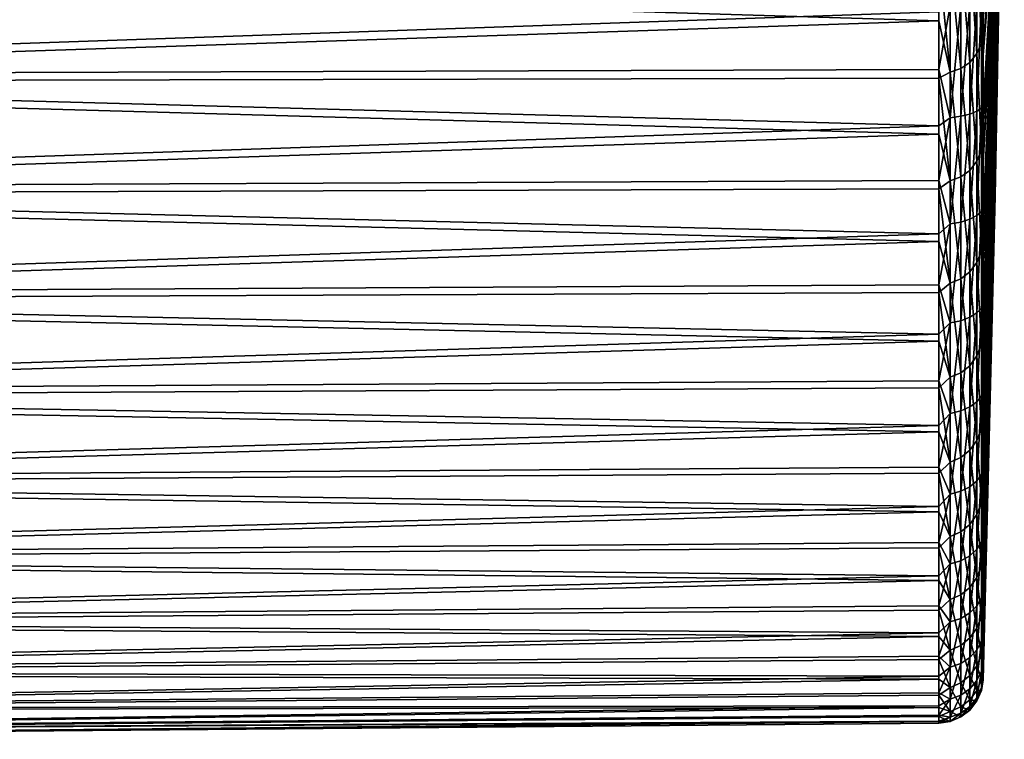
# Model space of a CAD drawing. Header units: metres. Extents: x -128 to 173, y -23 to 79.
# Tile 120 of 129: x 151 to 173, y -23 to -7. Entities that reach past the tile are written whole.
import ezdxf

# ---------------------------------------------------------------- set-up
doc = ezdxf.new("R2010")
doc.units = ezdxf.units.M
doc.layers.add('solid_ORA_153_SW0001', color=7, linetype='CONTINUOUS')

msp = doc.modelspace()

# ---------------------------------------------------------------- linework, layer by layer
at = {"layer": 'solid_ORA_153_SW0001'}
for points in [[(173.300003, 0), (173.092606, -10.833055), (173.092606, -10.759806, -1.257641)], [(173.092606, -10.759806, 1.257641), (173.092606, -10.833055), (173.300003, 0)], [(173.300003, 0), (173.092606, -10.759806, -1.257641), (173.092606, -10.541048, -2.498274)], [(173.300003, 0), (173.092606, -10.541048, -2.498274), (173.092606, -10.179742, -3.705123)], [(173.300003, 0), (173.092606, -10.179742, -3.705123), (173.092606, -9.680771, -4.861866)], [(173.300003, 0), (173.092606, -9.680771, -4.861866), (173.092606, -9.050885, -5.952861)], [(173.300003, 0), (173.092606, -9.050885, -5.952861), (173.092606, -8.298601, -6.963353)], [(173.300003, 0), (173.092606, -8.298601, -6.963353), (173.092606, -7.434093, -7.879678)], [(173.300003, 0), (173.092606, -7.434093, -7.879678), (173.092606, -6.469052, -8.689445)], [(173.092606, -7.434093, 7.879678), (173.300003, 0), (173.092606, -6.469052, 8.689445)], [(173.092606, -8.298601, 6.963353), (173.300003, 0), (173.092606, -7.434093, 7.879678)], [(173.092606, -9.050885, 5.952861), (173.300003, 0), (173.092606, -8.298601, 6.963353)], [(173.092606, -9.680771, 4.861866), (173.300003, 0), (173.092606, -9.050885, 5.952861)], [(173.092606, -10.179742, 3.705123), (173.300003, 0), (173.092606, -9.680771, 4.861866)], [(173.092606, -10.541048, 2.498274), (173.300003, 0), (173.092606, -10.179742, 3.705123)], [(173.092606, -10.759806, 1.257641), (173.300003, 0), (173.092606, -10.541048, 2.498274)], [(172.826538, -7.682454, 20.256966), (173.092606, -4.290754, 9.947085), (173.092606, -3.106955, 10.377953)], [(172.826538, -6.445352, 20.683863), (172.826538, -7.682454, 20.256966), (173.092606, -3.106955, 10.377953)], [(173.092606, -4.290754, -9.947085), (172.826538, -9.150064, -19.637745), (172.826538, -6.867575, -20.547533)], [(173.092606, -4.290754, -9.947085), (173.092606, -5.416527, -9.381701), (172.826538, -9.150064, -19.637745)], [(172.826538, -10.068147, 19.183252), (173.092606, -5.416527, 9.381701), (173.092606, -4.290754, 9.947085)], [(172.826538, -8.891522, 19.756153), (172.826538, -10.068147, 19.183252), (173.092606, -4.290754, 9.947085)], [(172.826538, -7.682454, 20.256966), (172.826538, -8.891522, 19.756153), (173.092606, -4.290754, 9.947085)], [(172.787109, -4.903907, -21.361197), (172.787109, -7.405577, -20.627808), (172.685059, -5.134935, -21.54755)], [(172.787109, -4.903907, -21.361197), (172.826538, -6.867575, -20.547533), (172.787109, -7.405577, -20.627808)], [(172.685059, -5.134935, -21.54755), (172.685059, -7.65007, -20.787998), (172.527054, -5.316599, -21.710035)], [(172.787109, -7.405577, -20.627808), (172.685059, -7.65007, -20.787998), (172.685059, -5.134935, -21.54755)], [(130.50174, -5.491763, 22.332926), (130.50174, -8.137842, 21.510336), (171.835632, -6.715903, 21.618376)], [(172.32341, -5.44538, -21.836893), (172.32341, -7.983626, -21.041952), (172.087372, -5.521477, -21.91828)], [(172.527054, -5.316599, -21.710035), (172.527054, -7.84438, -20.929825), (172.32341, -5.44538, -21.836893)], [(172.527054, -7.84438, -20.929825), (172.32341, -7.983626, -21.041952), (172.32341, -5.44538, -21.836893)], [(172.685059, -7.65007, -20.787998), (172.527054, -7.84438, -20.929825), (172.527054, -5.316599, -21.710035)], [(173.092606, -5.416527, -9.381701), (172.826538, -11.314857, -18.475355), (172.826538, -9.150064, -19.637745)], [(173.092606, -5.416527, -9.381701), (173.092606, -6.469052, -8.689445), (172.826538, -11.314857, -18.475355)], [(172.826538, -12.307024, 17.829803), (173.092606, -6.469052, 8.689445), (173.092606, -5.416527, 9.381701)], [(172.826538, -11.208035, 18.540354), (172.826538, -12.307024, 17.829803), (173.092606, -5.416527, 9.381701)], [(172.826538, -10.068147, 19.183252), (172.826538, -11.208035, 18.540354), (173.092606, -5.416527, 9.381701)], [(130.50174, -5.648627, -22.293766), (171.835632, -5.601127, -21.933647), (171.835632, -6.911474, -21.556646)], [(130.50174, -8.288857, -21.452597), (130.50174, -5.648627, -22.293766), (171.835632, -6.911474, -21.556646)], [(172.087372, -5.521477, -21.91828), (172.087372, -8.066728, -21.114582), (171.835632, -5.601127, -21.933647)], [(172.087372, -8.066728, -21.114582), (171.835632, -6.911474, -21.556646), (171.835632, -5.601127, -21.933647)], [(172.32341, -7.983626, -21.041952), (172.087372, -8.066728, -21.114582), (172.087372, -5.521477, -21.91828)], [(172.087372, -6.580027, 21.624081), (171.835632, -6.715903, 21.618376), (171.835632, -8.005247, 21.174831)], [(172.087372, -9.083218, 20.697653), (172.087372, -6.580027, 21.624081), (171.835632, -8.005247, 21.174831)], [(172.32341, -6.55691, 21.529259), (172.087372, -6.580027, 21.624081), (172.087372, -9.083218, 20.697653)], [(172.32341, -9.051099, 20.60533), (172.32341, -6.55691, 21.529259), (172.087372, -9.083218, 20.697653)], [(172.527054, -6.521256, 21.379082), (172.32341, -6.55691, 21.529259), (172.32341, -9.051099, 20.60533)], [(172.527054, -9.001497, 20.45886), (172.527054, -6.521256, 21.379082), (172.32341, -9.051099, 20.60533)], [(172.685059, -6.476163, 21.183102), (172.527054, -6.521256, 21.379082), (172.527054, -9.001497, 20.45886)], [(172.685059, -8.938712, 20.267311), (172.685059, -6.476163, 21.183102), (172.527054, -9.001497, 20.45886)], [(172.787109, -6.425428, 20.953827), (172.685059, -6.476163, 21.183102), (172.685059, -8.938712, 20.267311)], [(172.787109, -8.867965, 20.04266), (172.787109, -6.425428, 20.953827), (172.685059, -8.938712, 20.267311)], [(172.787109, -8.867965, 20.04266), (172.826538, -6.445352, 20.683863), (172.787109, -6.425428, 20.953827)], [(172.787109, -8.867965, 20.04266), (172.826538, -7.682454, 20.256966), (172.826538, -6.445352, 20.683863)], [(173.092606, -6.469052, -8.689445), (172.826538, -13.334108, -17.075312), (172.826538, -11.314857, -18.475355)], [(173.092606, -6.469052, -8.689445), (173.092606, -7.434093, -7.879678), (172.826538, -13.334108, -17.075312)], [(172.826538, -14.366438, 16.216356), (173.092606, -7.434093, 7.879678), (173.092606, -6.469052, 8.689445)], [(172.826538, -13.361108, 17.054193), (172.826538, -14.366438, 16.216356), (173.092606, -6.469052, 8.689445)], [(172.826538, -12.307024, 17.829803), (172.826538, -13.361108, 17.054193), (173.092606, -6.469052, 8.689445)], [(130.50174, -8.137842, 21.510336), (171.835632, -8.005247, 21.174831), (171.835632, -6.715903, 21.618376)], [(130.50174, -8.288857, -21.452597), (171.835632, -6.911474, -21.556646), (171.835632, -8.196746, -21.101442)], [(172.087372, -8.066728, -21.114582), (171.835632, -8.196746, -21.101442), (171.835632, -6.911474, -21.556646)], [(172.787109, -7.405577, -20.627808), (172.826538, -6.867575, -20.547533), (172.826538, -9.150064, -19.637745)], [(172.787109, -7.405577, -20.627808), (172.787109, -9.802469, -19.602566), (172.685059, -7.65007, -20.787998)], [(172.787109, -7.405577, -20.627808), (172.826538, -9.150064, -19.637745), (172.787109, -9.802469, -19.602566)], [(173.092606, -7.434093, -7.879678), (172.826538, -15.181848, -15.455622), (172.826538, -13.334108, -17.075312)], [(173.092606, -7.434093, -7.879678), (173.092606, -8.298601, -6.963353), (172.826538, -15.181848, -15.455622)], [(172.826538, -16.216356, 14.366438), (173.092606, -8.298601, 6.963353), (173.092606, -7.434093, 7.879678)], [(172.826538, -15.319346, 15.319346), (172.826538, -16.216356, 14.366438), (173.092606, -7.434093, 7.879678)], [(172.826538, -14.366438, 16.216356), (172.826538, -15.319346, 15.319346), (173.092606, -7.434093, 7.879678)], [(172.685059, -7.65007, -20.787998), (172.685059, -10.057581, -19.735996), (172.527054, -7.84438, -20.929825)], [(172.787109, -9.802469, -19.602566), (172.685059, -10.057581, -19.735996), (172.685059, -7.65007, -20.787998)], [(172.787109, -8.867965, 20.04266), (172.826538, -8.891522, 19.756153), (172.826538, -7.682454, 20.256966)], [(172.527054, -7.84438, -20.929825), (172.527054, -10.262274, -19.856424), (172.32341, -7.983626, -21.041952)], [(172.685059, -10.057581, -19.735996), (172.527054, -10.262274, -19.856424), (172.527054, -7.84438, -20.929825)], [(130.50174, -8.137842, 21.510336), (171.835632, -9.265548, 20.65447), (171.835632, -8.005247, 21.174831)], [(130.50174, -8.137842, 21.510336), (130.50174, -10.665783, 20.375477), (171.835632, -9.265548, 20.65447)], [(172.087372, -9.083218, 20.697653), (171.835632, -8.005247, 21.174831), (171.835632, -9.265548, 20.65447)], [(172.087372, -8.066728, -21.114582), (172.087372, -10.499493, -20.016451), (171.835632, -8.196746, -21.101442)], [(172.32341, -7.983626, -21.041952), (172.32341, -10.410359, -19.953106), (172.087372, -8.066728, -21.114582)], [(172.32341, -10.410359, -19.953106), (172.087372, -10.499493, -20.016451), (172.087372, -8.066728, -21.114582)], [(172.527054, -10.262274, -19.856424), (172.32341, -10.410359, -19.953106), (172.32341, -7.983626, -21.041952)], [(130.50174, -8.288857, -21.452597), (171.835632, -8.196746, -21.101442), (171.835632, -9.452281, -20.569683)], [(130.50174, -10.808761, -20.299994), (130.50174, -8.288857, -21.452597), (171.835632, -9.452281, -20.569683)], [(172.087372, -10.499493, -20.016451), (171.835632, -9.452281, -20.569683), (171.835632, -8.196746, -21.101442)], [(173.092606, -8.298601, -6.963353), (172.826538, -16.834295, -13.637126), (172.826538, -15.181848, -15.455622)], [(173.092606, -8.298601, -6.963353), (173.092606, -9.050885, -5.952861), (172.826538, -16.834295, -13.637126)], [(172.826538, -17.829803, 12.307024), (173.092606, -9.050885, 5.952861), (173.092606, -8.298601, 6.963353)], [(172.826538, -17.054193, 13.361108), (172.826538, -17.829803, 12.307024), (173.092606, -8.298601, 6.963353)], [(172.826538, -16.216356, 14.366438), (172.826538, -17.054193, 13.361108), (173.092606, -8.298601, 6.963353)], [(172.527054, -9.001497, 20.45886), (172.32341, -9.051099, 20.60533), (172.32341, -11.418866, 19.393595)], [(172.527054, -11.355643, 19.252045), (172.527054, -9.001497, 20.45886), (172.32341, -11.418866, 19.393595)], [(172.685059, -8.938712, 20.267311), (172.527054, -9.001497, 20.45886), (172.527054, -11.355643, 19.252045)], [(172.685059, -11.275508, 19.066393), (172.685059, -8.938712, 20.267311), (172.527054, -11.355643, 19.252045)], [(172.787109, -8.867965, 20.04266), (172.685059, -8.938712, 20.267311), (172.685059, -11.275508, 19.066393)], [(172.787109, -11.185033, 18.847918), (172.787109, -8.867965, 20.04266), (172.685059, -11.275508, 19.066393)], [(172.787109, -11.185033, 18.847918), (172.826538, -8.891522, 19.756153), (172.787109, -8.867965, 20.04266)], [(172.787109, -11.185033, 18.847918), (172.826538, -10.068147, 19.183252), (172.826538, -8.891522, 19.756153)], [(172.087372, -9.083218, 20.697653), (171.835632, -9.265548, 20.65447), (171.835632, -10.492235, 20.059175)], [(172.087372, -11.459746, 19.482605), (172.087372, -9.083218, 20.697653), (171.835632, -10.492235, 20.059175)], [(172.32341, -9.051099, 20.60533), (172.087372, -9.083218, 20.697653), (172.087372, -11.459746, 19.482605)], [(172.32341, -11.418866, 19.393595), (172.32341, -9.051099, 20.60533), (172.087372, -11.459746, 19.482605)], [(172.787109, -9.802469, -19.602566), (172.826538, -9.150064, -19.637745), (172.826538, -11.314857, -18.475355)], [(173.092606, -9.050885, -5.952861), (172.826538, -18.270195, -11.643227), (172.826538, -16.834295, -13.637126)], [(173.092606, -9.050885, -5.952861), (173.092606, -9.680771, -4.861866), (172.826538, -18.270195, -11.643227)], [(172.826538, -19.183252, 10.068147), (173.092606, -9.680771, 4.861866), (173.092606, -9.050885, 5.952861)], [(172.826538, -18.540354, 11.208035), (172.826538, -19.183252, 10.068147), (173.092606, -9.050885, 5.952861)], [(172.826538, -17.829803, 12.307024), (172.826538, -18.540354, 11.208035), (173.092606, -9.050885, 5.952861)], [(130.50174, -10.665783, 20.375477), (171.835632, -10.492235, 20.059175), (171.835632, -9.265548, 20.65447)], [(130.50174, -10.808761, -20.299994), (171.835632, -9.452281, -20.569683), (171.835632, -10.673525, -19.963301)], [(172.087372, -10.499493, -20.016451), (171.835632, -10.673525, -19.963301), (171.835632, -9.452281, -20.569683)], [(173.092606, -9.680771, -4.861866), (172.826538, -19.471085, -9.499557), (172.826538, -18.270195, -11.643227)], [(173.092606, -9.680771, -4.861866), (173.092606, -10.179742, -3.705123), (172.826538, -19.471085, -9.499557)], [(172.826538, -20.256966, 7.682454), (173.092606, -10.179742, 3.705123), (173.092606, -9.680771, 4.861866)], [(172.826538, -19.756153, 8.891522), (172.826538, -20.256966, 7.682454), (173.092606, -9.680771, 4.861866)], [(172.826538, -19.183252, 10.068147), (172.826538, -19.756153, 8.891522), (173.092606, -9.680771, 4.861866)], [(172.787109, -9.802469, -19.602566), (172.787109, -12.060671, -18.299978), (172.685059, -10.057581, -19.735996)], [(172.787109, -9.802469, -19.602566), (172.826538, -11.314857, -18.475355), (172.787109, -12.060671, -18.299978)], [(172.685059, -10.057581, -19.735996), (172.685059, -12.323599, -18.40634), (172.527054, -10.262274, -19.856424)], [(172.787109, -12.060671, -18.299978), (172.685059, -12.323599, -18.40634), (172.685059, -10.057581, -19.735996)], [(172.787109, -11.185033, 18.847918), (172.826538, -11.208035, 18.540354), (172.826538, -10.068147, 19.183252)], [(172.527054, -10.262274, -19.856424), (172.527054, -12.536412, -18.504871), (172.32341, -10.410359, -19.953106)], [(172.685059, -12.323599, -18.40634), (172.527054, -12.536412, -18.504871), (172.527054, -10.262274, -19.856424)], [(173.092606, -10.179742, -3.705123), (172.826538, -20.421518, -7.233695), (172.826538, -19.471085, -9.499557)], [(173.092606, -10.179742, -3.705123), (173.092606, -10.541048, -2.498274), (172.826538, -20.421518, -7.233695)], [(172.826538, -21.035286, 5.184732), (173.092606, -10.541048, 2.498274), (173.092606, -10.179742, 3.705123)], [(172.826538, -20.683863, 6.445352), (172.826538, -21.035286, 5.184732), (173.092606, -10.179742, 3.705123)], [(172.826538, -20.256966, 7.682454), (172.826538, -20.683863, 6.445352), (173.092606, -10.179742, 3.705123)], [(130.50174, -10.665783, 20.375477), (171.835632, -11.680857, 19.391108), (171.835632, -10.492235, 20.059175)], [(172.087372, -11.459746, 19.482605), (171.835632, -10.492235, 20.059175), (171.835632, -11.680857, 19.391108)], [(172.087372, -10.499493, -20.016451), (172.087372, -12.785846, -18.6392), (171.835632, -10.673525, -19.963301)], [(172.32341, -10.410359, -19.953106), (172.32341, -12.691686, -18.585564), (172.087372, -10.499493, -20.016451)], [(172.32341, -12.691686, -18.585564), (172.087372, -12.785846, -18.6392), (172.087372, -10.499493, -20.016451)], [(172.527054, -12.536412, -18.504871), (172.32341, -12.691686, -18.585564), (172.32341, -10.410359, -19.953106)], [(173.092606, -10.541048, -2.498274), (172.826538, -21.109268, -4.874785), (172.826538, -20.421518, -7.233695)], [(173.092606, -10.541048, -2.498274), (173.092606, -10.759806, -1.257641), (172.826538, -21.109268, -4.874785)], [(172.826538, -21.506866, 2.611406), (173.092606, -10.759806, 1.257641), (173.092606, -10.541048, 2.498274)], [(172.826538, -21.309956, 3.905194), (172.826538, -21.506866, 2.611406), (173.092606, -10.541048, 2.498274)], [(172.826538, -21.035286, 5.184732), (172.826538, -21.309956, 3.905194), (173.092606, -10.541048, 2.498274)], [(130.50174, -10.665783, 20.375477), (130.50174, -13.038888, 18.944826), (171.835632, -11.680857, 19.391108)], [(130.50174, -10.808761, -20.299994), (171.835632, -10.673525, -19.963301), (171.835632, -11.856046, -19.284492)], [(172.087372, -12.785846, -18.6392), (171.835632, -11.856046, -19.284492), (171.835632, -10.673525, -19.963301)], [(173.092606, -10.759806, -1.257641), (172.826538, -21.52549, -2.453169), (172.826538, -21.109268, -4.874785)], [(173.092606, -10.759806, -1.257641), (173.092606, -10.833055), (172.826538, -21.52549, -2.453169)], [(173.092606, -10.759806, 1.257641), (172.826538, -21.664827), (173.092606, -10.833055)], [(172.826538, -21.625301, 1.30809), (172.826538, -21.664827), (173.092606, -10.759806, 1.257641)], [(172.826538, -21.506866, 2.611406), (172.826538, -21.625301, 1.30809), (173.092606, -10.759806, 1.257641)], [(130.50174, -13.171754, -18.85269), (130.50174, -10.808761, -20.299994), (171.835632, -11.856046, -19.284492)], [(173.092606, -10.833055), (172.826538, -21.664827), (172.826538, -21.52549, -2.453169)], [(172.787109, -11.185033, 18.847918), (172.685059, -11.275508, 19.066393), (172.685059, -13.453677, 17.597244)], [(172.787109, -13.34385, 17.386509), (172.787109, -11.185033, 18.847918), (172.685059, -13.453677, 17.597244)], [(172.787109, -13.34385, 17.386509), (172.826538, -11.208035, 18.540354), (172.787109, -11.185033, 18.847918)], [(172.787109, -13.34385, 17.386509), (172.826538, -12.307024, 17.829803), (172.826538, -11.208035, 18.540354)], [(172.32341, -11.418866, 19.393595), (172.087372, -11.459746, 19.482605), (172.087372, -13.676475, 17.99588)], [(172.32341, -13.627138, 17.910978), (172.32341, -11.418866, 19.393595), (172.087372, -13.676475, 17.99588)], [(172.527054, -11.355643, 19.252045), (172.32341, -11.418866, 19.393595), (172.32341, -13.627138, 17.910978)], [(172.527054, -13.550716, 17.775545), (172.527054, -11.355643, 19.252045), (172.32341, -13.627138, 17.910978)], [(172.685059, -11.275508, 19.066393), (172.527054, -11.355643, 19.252045), (172.527054, -13.550716, 17.775545)], [(172.685059, -13.453677, 17.597244), (172.685059, -11.275508, 19.066393), (172.527054, -13.550716, 17.775545)], [(172.787109, -12.060671, -18.299978), (172.826538, -11.314857, -18.475355), (172.826538, -13.334108, -17.075312)], [(172.087372, -11.459746, 19.482605), (171.835632, -11.680857, 19.391108), (171.835632, -12.827103, 18.652693)], [(172.087372, -13.676475, 17.99588), (172.087372, -11.459746, 19.482605), (171.835632, -12.827103, 18.652693)], [(130.50174, -13.038888, 18.944826), (171.835632, -12.827103, 18.652693), (171.835632, -11.680857, 19.391108)], [(130.50174, -13.171754, -18.85269), (171.835632, -11.856046, -19.284492), (171.835632, -12.995555, -18.535723)], [(172.087372, -12.785846, -18.6392), (171.835632, -12.995555, -18.535723), (171.835632, -11.856046, -19.284492)], [(172.787109, -12.060671, -18.299978), (172.787109, -14.148233, -16.738474), (172.685059, -12.323599, -18.40634)], [(172.787109, -12.060671, -18.299978), (172.826538, -13.334108, -17.075312), (172.787109, -14.148233, -16.738474)], [(172.685059, -12.323599, -18.40634), (172.685059, -14.416245, -16.817739), (172.527054, -12.536412, -18.504871)], [(172.787109, -14.148233, -16.738474), (172.685059, -14.416245, -16.817739), (172.685059, -12.323599, -18.40634)], [(172.787109, -13.34385, 17.386509), (172.826538, -13.361108, 17.054193), (172.826538, -12.307024, 17.829803)], [(172.527054, -12.536412, -18.504871), (172.527054, -14.634937, -16.894096), (172.32341, -12.691686, -18.585564)], [(172.685059, -14.416245, -16.817739), (172.527054, -14.634937, -16.894096), (172.527054, -12.536412, -18.504871)], [(172.32341, -12.691686, -18.585564), (172.32341, -14.795738, -16.958424), (172.087372, -12.785846, -18.6392)], [(172.527054, -14.634937, -16.894096), (172.32341, -14.795738, -16.958424), (172.32341, -12.691686, -18.585564)], [(130.50174, -13.038888, 18.944826), (171.835632, -13.926813, 17.846607), (171.835632, -12.827103, 18.652693)], [(130.50174, -13.171754, -18.85269), (171.835632, -12.995555, -18.535723), (171.835632, -14.087917, -17.719709)], [(172.087372, -12.785846, -18.6392), (172.087372, -14.893908, -17.002035), (171.835632, -12.995555, -18.535723)], [(172.087372, -13.676475, 17.99588), (171.835632, -12.827103, 18.652693), (171.835632, -13.926813, 17.846607)], [(172.087372, -14.893908, -17.002035), (171.835632, -14.087917, -17.719709), (171.835632, -12.995555, -18.535723)], [(172.32341, -14.795738, -16.958424), (172.087372, -14.893908, -17.002035), (172.087372, -12.785846, -18.6392)], [(130.50174, -13.038888, 18.944826), (130.50174, -15.222705, 17.239149), (171.835632, -13.926813, 17.846607)], [(130.50174, -15.343526, -17.131702), (130.50174, -13.171754, -18.85269), (171.835632, -14.087917, -17.719709)], [(172.787109, -13.34385, 17.386509), (172.685059, -13.453677, 17.597244), (172.685059, -15.442575, 15.880532)], [(172.787109, -15.313871, 15.679105), (172.787109, -13.34385, 17.386509), (172.685059, -15.442575, 15.880532)], [(172.787109, -14.148233, -16.738474), (172.826538, -13.334108, -17.075312), (172.826538, -15.181848, -15.455622)], [(172.787109, -15.313871, 15.679105), (172.826538, -13.361108, 17.054193), (172.787109, -13.34385, 17.386509)], [(172.787109, -15.313871, 15.679105), (172.826538, -14.366438, 16.216356), (172.826538, -13.361108, 17.054193)], [(172.32341, -13.627138, 17.910978), (172.087372, -13.676475, 17.99588), (172.087372, -15.702491, 16.258211)], [(172.32341, -15.645072, 16.178186), (172.32341, -13.627138, 17.910978), (172.087372, -15.702491, 16.258211)], [(172.527054, -13.550716, 17.775545), (172.32341, -13.627138, 17.910978), (172.32341, -15.645072, 16.178186)], [(172.527054, -15.555967, 16.050039), (172.527054, -13.550716, 17.775545), (172.32341, -15.645072, 16.178186)], [(172.685059, -13.453677, 17.597244), (172.527054, -13.550716, 17.775545), (172.527054, -15.555967, 16.050039)], [(172.685059, -15.442575, 15.880532), (172.685059, -13.453677, 17.597244), (172.527054, -15.555967, 16.050039)], [(172.087372, -13.676475, 17.99588), (171.835632, -13.926813, 17.846607), (171.835632, -14.975998, 16.975777)], [(172.087372, -15.702491, 16.258211), (172.087372, -13.676475, 17.99588), (171.835632, -14.975998, 16.975777)], [(130.50174, -15.222705, 17.239149), (171.835632, -14.975998, 16.975777), (171.835632, -13.926813, 17.846607)], [(130.50174, -15.343526, -17.131702), (171.835632, -14.087917, -17.719709), (171.835632, -15.12917, -16.839409)], [(172.087372, -14.893908, -17.002035), (171.835632, -15.12917, -16.839409), (171.835632, -14.087917, -17.719709)], [(172.787109, -14.148233, -16.738474), (172.787109, -16.035618, -14.940145), (172.685059, -14.416245, -16.817739)], [(172.787109, -14.148233, -16.738474), (172.826538, -15.181848, -15.455622), (172.787109, -16.035618, -14.940145)], [(172.685059, -14.416245, -16.817739), (172.685059, -16.306078, -14.992541), (172.527054, -14.634937, -16.894096)], [(172.787109, -16.035618, -14.940145), (172.685059, -16.306078, -14.992541), (172.685059, -14.416245, -16.817739)], [(172.787109, -15.313871, 15.679105), (172.826538, -15.319346, 15.319346), (172.826538, -14.366438, 16.216356)], [(172.527054, -14.634937, -16.894096), (172.527054, -16.528452, -15.046665), (172.32341, -14.795738, -16.958424)], [(172.685059, -16.306078, -14.992541), (172.527054, -16.528452, -15.046665), (172.527054, -14.634937, -16.894096)], [(130.50174, -15.222705, 17.239149), (171.835632, -15.970852, 16.04336), (171.835632, -14.975998, 16.975777)], [(172.087372, -14.893908, -17.002035), (172.087372, -16.794279, -15.127784), (171.835632, -15.12917, -16.839409)], [(172.087372, -15.702491, 16.258211), (171.835632, -14.975998, 16.975777), (171.835632, -15.970852, 16.04336)], [(172.32341, -14.795738, -16.958424), (172.32341, -16.69313, -15.094417), (172.087372, -14.893908, -17.002035)], [(172.32341, -16.69313, -15.094417), (172.087372, -16.794279, -15.127784), (172.087372, -14.893908, -17.002035)], [(172.527054, -16.528452, -15.046665), (172.32341, -16.69313, -15.094417), (172.32341, -14.795738, -16.958424)], [(130.50174, -15.343526, -17.131702), (171.835632, -15.12917, -16.839409), (171.835632, -16.115538, -15.898018)], [(172.087372, -16.794279, -15.127784), (171.835632, -16.115538, -15.898018), (171.835632, -15.12917, -16.839409)], [(172.787109, -16.035618, -14.940145), (172.826538, -15.181848, -15.455622), (172.826538, -16.834295, -13.637126)], [(130.50174, -15.222705, 17.239149), (130.50174, -17.185532, 15.28321), (171.835632, -15.970852, 16.04336)], [(130.50174, -17.292553, -15.162012), (130.50174, -15.343526, -17.131702), (171.835632, -16.115538, -15.898018)], [(172.787109, -15.313871, 15.679105), (172.685059, -15.442575, 15.880532), (172.685059, -17.214224, 13.940408)], [(172.787109, -17.067225, 13.749866), (172.787109, -15.313871, 15.679105), (172.685059, -17.214224, 13.940408)], [(172.787109, -17.067225, 13.749866), (172.826538, -15.319346, 15.319346), (172.787109, -15.313871, 15.679105)], [(172.787109, -17.067225, 13.749866), (172.826538, -16.216356, 14.366438), (172.826538, -15.319346, 15.319346)], [(172.527054, -15.555967, 16.050039), (172.32341, -15.645072, 16.178186), (172.32341, -17.444483, 14.219426)], [(172.527054, -17.343307, 14.099701), (172.527054, -15.555967, 16.050039), (172.32341, -17.444483, 14.219426)], [(172.685059, -15.442575, 15.880532), (172.527054, -15.555967, 16.050039), (172.527054, -17.343307, 14.099701)], [(172.685059, -17.214224, 13.940408), (172.685059, -15.442575, 15.880532), (172.527054, -17.343307, 14.099701)], [(172.087372, -15.702491, 16.258211), (171.835632, -15.970852, 16.04336), (171.835632, -16.907766, 15.052739)], [(172.087372, -17.509542, 14.29383), (172.087372, -15.702491, 16.258211), (171.835632, -16.907766, 15.052739)], [(172.32341, -15.645072, 16.178186), (172.087372, -15.702491, 16.258211), (172.087372, -17.509542, 14.29383)], [(172.32341, -17.444483, 14.219426), (172.32341, -15.645072, 16.178186), (172.087372, -17.509542, 14.29383)], [(130.50174, -17.185532, 15.28321), (171.835632, -16.907766, 15.052739), (171.835632, -15.970852, 16.04336)], [(172.787109, -16.035618, -14.940145), (172.787109, -17.696125, -12.930435), (172.685059, -16.306078, -14.992541)], [(172.787109, -16.035618, -14.940145), (172.826538, -16.834295, -13.637126), (172.787109, -17.696125, -12.930435)], [(130.50174, -17.292553, -15.162012), (171.835632, -16.115538, -15.898018), (171.835632, -17.043438, -14.89895)], [(172.087372, -16.794279, -15.127784), (171.835632, -17.043438, -14.89895), (171.835632, -16.115538, -15.898018)], [(172.787109, -17.067225, 13.749866), (172.826538, -17.054193, 13.361108), (172.826538, -16.216356, 14.366438)], [(172.685059, -16.306078, -14.992541), (172.685059, -17.966513, -12.956423), (172.527054, -16.528452, -15.046665)], [(172.787109, -17.696125, -12.930435), (172.685059, -17.966513, -12.956423), (172.685059, -16.306078, -14.992541)], [(172.32341, -16.69313, -15.094417), (172.32341, -18.357361, -13.019576), (172.087372, -16.794279, -15.127784)], [(172.527054, -16.528452, -15.046665), (172.527054, -18.190434, -12.988457), (172.32341, -16.69313, -15.094417)], [(172.527054, -18.190434, -12.988457), (172.32341, -18.357361, -13.019576), (172.32341, -16.69313, -15.094417)], [(172.685059, -17.966513, -12.956423), (172.527054, -18.190434, -12.988457), (172.527054, -16.528452, -15.046665)], [(130.50174, -17.185532, 15.28321), (171.835632, -17.78334, 14.007509), (171.835632, -16.907766, 15.052739)], [(172.087372, -16.794279, -15.127784), (172.087372, -18.460463, -13.042583), (171.835632, -17.043438, -14.89895)], [(172.087372, -17.509542, 14.29383), (171.835632, -16.907766, 15.052739), (171.835632, -17.78334, 14.007509)], [(172.32341, -18.357361, -13.019576), (172.087372, -18.460463, -13.042583), (172.087372, -16.794279, -15.127784)], [(172.787109, -17.696125, -12.930435), (172.826538, -16.834295, -13.637126), (172.826538, -18.270195, -11.643227)], [(130.50174, -17.292553, -15.162012), (171.835632, -17.043438, -14.89895), (171.835632, -17.909508, -13.845831)], [(130.50174, -17.185532, 15.28321), (130.50174, -18.898874, 13.105401), (171.835632, -17.78334, 14.007509)], [(172.087372, -18.460463, -13.042583), (171.835632, -17.909508, -13.845831), (171.835632, -17.043438, -14.89895)], [(172.787109, -17.067225, 13.749866), (172.685059, -17.214224, 13.940408), (172.685059, -18.743696, 11.804165)], [(172.787109, -18.579103, 11.626087), (172.787109, -17.067225, 13.749866), (172.685059, -18.743696, 11.804165)], [(172.787109, -18.579103, 11.626087), (172.826538, -17.829803, 12.307024), (172.826538, -17.054193, 13.361108)], [(172.787109, -18.579103, 11.626087), (172.826538, -17.054193, 13.361108), (172.787109, -17.067225, 13.749866)], [(130.50174, -18.990543, -12.972213), (130.50174, -17.292553, -15.162012), (171.835632, -17.909508, -13.845831)], [(172.527054, -17.343307, 14.099701), (172.32341, -17.444483, 14.219426), (172.32341, -19.000235, 12.062054)], [(172.527054, -18.887697, 11.951851), (172.527054, -17.343307, 14.099701), (172.32341, -19.000235, 12.062054)], [(172.685059, -17.214224, 13.940408), (172.527054, -17.343307, 14.099701), (172.527054, -18.887697, 11.951851)], [(172.685059, -18.743696, 11.804165), (172.685059, -17.214224, 13.940408), (172.527054, -18.887697, 11.951851)], [(172.087372, -17.509542, 14.29383), (171.835632, -17.78334, 14.007509), (171.835632, -18.594398, 12.911461)], [(172.087372, -19.072433, 12.130127), (172.087372, -17.509542, 14.29383), (171.835632, -18.594398, 12.911461)], [(172.32341, -17.444483, 14.219426), (172.087372, -17.509542, 14.29383), (172.087372, -19.072433, 12.130127)], [(172.32341, -19.000235, 12.062054), (172.32341, -17.444483, 14.219426), (172.087372, -19.072433, 12.130127)], [(130.50174, -18.898874, 13.105401), (171.835632, -18.594398, 12.911461), (171.835632, -17.78334, 14.007509)], [(172.787109, -17.696125, -12.930435), (172.787109, -19.106256, -10.737781), (172.685059, -17.966513, -12.956423)], [(172.787109, -17.696125, -12.930435), (172.826538, -18.270195, -11.643227), (172.787109, -19.106256, -10.737781)], [(172.787109, -18.579103, 11.626087), (172.826538, -18.540354, 11.208035), (172.826538, -17.829803, 12.307024)], [(130.50174, -18.990543, -12.972213), (171.835632, -17.909508, -13.845831), (171.835632, -18.710604, -12.74248)], [(172.087372, -18.460463, -13.042583), (171.835632, -18.710604, -12.74248), (171.835632, -17.909508, -13.845831)], [(172.685059, -17.966513, -12.956423), (172.685059, -19.374187, -10.738029), (172.527054, -18.190434, -12.988457)], [(172.787109, -19.106256, -10.737781), (172.685059, -19.374187, -10.738029), (172.685059, -17.966513, -12.956423)], [(172.527054, -18.190434, -12.988457), (172.527054, -19.597599, -10.748303), (172.32341, -18.357361, -13.019576)], [(172.685059, -19.374187, -10.738029), (172.527054, -19.597599, -10.748303), (172.527054, -18.190434, -12.988457)], [(172.787109, -19.106256, -10.737781), (172.826538, -18.270195, -11.643227), (172.826538, -19.471085, -9.499557)], [(172.087372, -18.460463, -13.042583), (172.087372, -19.869225, -10.775508), (171.835632, -18.710604, -12.74248)], [(172.32341, -18.357361, -13.019576), (172.32341, -19.765181, -10.762883), (172.087372, -18.460463, -13.042583)], [(172.32341, -19.765181, -10.762883), (172.087372, -19.869225, -10.775508), (172.087372, -18.460463, -13.042583)], [(172.527054, -19.597599, -10.748303), (172.32341, -19.765181, -10.762883), (172.32341, -18.357361, -13.019576)], [(130.50174, -18.898874, 13.105401), (171.835632, -19.337999, 11.768572), (171.835632, -18.594398, 12.911461)], [(130.50174, -18.990543, -12.972213), (171.835632, -18.710604, -12.74248), (171.835632, -19.443819, -11.592902)], [(172.087372, -19.072433, 12.130127), (171.835632, -18.594398, 12.911461), (171.835632, -19.337999, 11.768572)], [(172.087372, -19.869225, -10.775508), (171.835632, -19.443819, -11.592902), (171.835632, -18.710604, -12.74248)], [(172.787109, -18.579103, 11.626087), (172.685059, -18.743696, 11.804165), (172.685059, -20.009478, 9.501858)], [(172.787109, -19.828115, 9.337817), (172.787109, -18.579103, 11.626087), (172.685059, -20.009478, 9.501858)], [(172.787109, -19.828115, 9.337817), (172.826538, -19.183252, 10.068147), (172.826538, -18.540354, 11.208035)], [(172.787109, -19.828115, 9.337817), (172.826538, -18.540354, 11.208035), (172.787109, -18.579103, 11.626087)], [(130.50174, -18.898874, 13.105401), (130.50174, -20.33786, 10.73734), (171.835632, -19.337999, 11.768572)], [(172.527054, -18.887697, 11.951851), (172.32341, -19.000235, 12.062054), (172.32341, -20.290598, 9.736203)], [(172.527054, -20.167505, 9.636577), (172.527054, -18.887697, 11.951851), (172.32341, -20.290598, 9.736203)], [(172.685059, -18.743696, 11.804165), (172.527054, -18.887697, 11.951851), (172.527054, -20.167505, 9.636577)], [(172.685059, -20.009478, 9.501858), (172.685059, -18.743696, 11.804165), (172.527054, -20.167505, 9.636577)], [(130.50174, -20.412844, -10.594094), (130.50174, -18.990543, -12.972213), (171.835632, -19.443819, -11.592902)], [(172.087372, -19.072433, 12.130127), (171.835632, -19.337999, 11.768572), (171.835632, -20.011442, 10.582989)], [(172.087372, -20.369366, 9.797275), (172.087372, -19.072433, 12.130127), (171.835632, -20.011442, 10.582989)], [(172.32341, -19.000235, 12.062054), (172.087372, -19.072433, 12.130127), (172.087372, -20.369366, 9.797275)], [(172.32341, -20.290598, 9.736203), (172.32341, -19.000235, 12.062054), (172.087372, -20.369366, 9.797275)], [(172.787109, -19.106256, -10.737781), (172.787109, -20.246065, -8.393202), (172.685059, -19.374187, -10.738029)], [(172.787109, -19.106256, -10.737781), (172.826538, -19.471085, -9.499557), (172.787109, -20.246065, -8.393202)], [(130.50174, -20.33786, 10.73734), (171.835632, -20.011442, 10.582989), (171.835632, -19.337999, 11.768572)], [(172.685059, -19.374187, -10.738029), (172.685059, -20.509302, -8.368571), (172.527054, -19.597599, -10.748303)], [(172.787109, -20.246065, -8.393202), (172.685059, -20.509302, -8.368571), (172.685059, -19.374187, -10.738029)], [(172.787109, -19.828115, 9.337817), (172.826538, -19.756153, 8.891522), (172.826538, -19.183252, 10.068147)], [(130.50174, -20.412844, -10.594094), (171.835632, -19.443819, -11.592902), (171.835632, -20.106495, -10.401266)], [(172.087372, -19.869225, -10.775508), (171.835632, -20.106495, -10.401266), (171.835632, -19.443819, -11.592902)], [(172.527054, -19.597599, -10.748303), (172.527054, -20.730236, -8.357585), (172.32341, -19.765181, -10.762883)], [(172.685059, -20.509302, -8.368571), (172.527054, -20.730236, -8.357585), (172.527054, -19.597599, -10.748303)], [(172.787109, -20.246065, -8.393202), (172.826538, -19.471085, -9.499557), (172.826538, -20.421518, -7.233695)], [(172.32341, -19.765181, -10.762883), (172.32341, -20.896929, -8.355859), (172.087372, -19.869225, -10.775508)], [(172.527054, -20.730236, -8.357585), (172.32341, -20.896929, -8.355859), (172.32341, -19.765181, -10.762883)], [(172.787109, -19.828115, 9.337817), (172.685059, -20.009478, 9.501858), (172.685059, -20.993757, 7.065875)], [(172.787109, -20.796589, 6.917431), (172.787109, -19.828115, 9.337817), (172.685059, -20.993757, 7.065875)], [(172.787109, -20.796589, 6.917431), (172.826538, -20.256966, 7.682454), (172.826538, -19.756153, 8.891522)], [(172.787109, -20.796589, 6.917431), (172.826538, -19.756153, 8.891522), (172.787109, -19.828115, 9.337817)], [(130.50174, -20.33786, 10.73734), (171.835632, -20.612288, 9.359011), (171.835632, -20.011442, 10.582989)], [(172.087372, -19.869225, -10.775508), (172.087372, -21.000919, -8.358174), (171.835632, -20.106495, -10.401266)], [(172.087372, -20.369366, 9.797275), (171.835632, -20.011442, 10.582989), (171.835632, -20.612288, 9.359011)], [(172.32341, -20.896929, -8.355859), (172.087372, -21.000919, -8.358174), (172.087372, -19.869225, -10.775508)], [(172.685059, -20.009478, 9.501858), (172.527054, -20.167505, 9.636577), (172.527054, -21.164801, 7.186311)], [(172.685059, -20.993757, 7.065875), (172.685059, -20.009478, 9.501858), (172.527054, -21.164801, 7.186311)], [(130.50174, -20.412844, -10.594094), (171.835632, -20.106495, -10.401266), (171.835632, -20.696228, -9.171895)], [(172.087372, -21.000919, -8.358174), (171.835632, -20.696228, -9.171895), (171.835632, -20.106495, -10.401266)], [(172.527054, -20.167505, 9.636577), (172.32341, -20.290598, 9.736203), (172.32341, -21.297552, 7.274361)], [(172.527054, -21.164801, 7.186311), (172.527054, -20.167505, 9.636577), (172.32341, -21.297552, 7.274361)], [(172.787109, -20.246065, -8.393202), (172.787109, -21.099422, -5.929872), (172.685059, -20.509302, -8.368571)], [(172.787109, -20.246065, -8.393202), (172.826538, -20.421518, -7.233695), (172.787109, -21.099422, -5.929872)], [(172.787109, -20.796589, 6.917431), (172.826538, -20.683863, 6.445352), (172.826538, -20.256966, 7.682454)], [(130.50174, -20.33786, 10.73734), (130.50174, -21.481598, 8.213404), (171.835632, -20.612288, 9.359011)], [(130.50174, -21.538809, -8.062179), (130.50174, -20.412844, -10.594094), (171.835632, -20.696228, -9.171895)], [(172.087372, -20.369366, 9.797275), (171.835632, -20.612288, 9.359011), (171.835632, -21.138353, 8.101079)], [(172.087372, -21.382257, 7.327805), (172.087372, -20.369366, 9.797275), (171.835632, -21.138353, 8.101079)], [(172.32341, -20.290598, 9.736203), (172.087372, -20.369366, 9.797275), (172.087372, -21.382257, 7.327805)], [(172.32341, -21.297552, 7.274361), (172.32341, -20.290598, 9.736203), (172.087372, -21.382257, 7.327805)], [(172.787109, -21.099422, -5.929872), (172.826538, -20.421518, -7.233695), (172.826538, -21.109268, -4.874785)], [(130.50174, -21.481598, 8.213404), (171.835632, -21.138353, 8.101079), (171.835632, -20.612288, 9.359011)], [(130.50174, -21.538809, -8.062179), (171.835632, -20.696228, -9.171895), (171.835632, -21.210876, -7.90925)], [(172.087372, -21.000919, -8.358174), (171.835632, -21.210876, -7.90925), (171.835632, -20.696228, -9.171895)], [(172.685059, -20.509302, -8.368571), (172.685059, -21.355885, -5.88138), (172.527054, -20.730236, -8.357585)], [(172.787109, -21.099422, -5.929872), (172.685059, -21.355885, -5.88138), (172.685059, -20.509302, -8.368571)], [(172.787109, -21.470823, 4.399174), (172.826538, -21.035286, 5.184732), (172.826538, -20.683863, 6.445352)], [(172.787109, -21.470823, 4.399174), (172.826538, -20.683863, 6.445352), (172.787109, -20.796589, 6.917431)], [(172.32341, -20.896929, -8.355859), (172.32341, -21.736797, -5.832123), (172.087372, -21.000919, -8.358174)], [(172.527054, -20.730236, -8.357585), (172.527054, -21.572479, -5.849791), (172.32341, -20.896929, -8.355859)], [(172.527054, -21.572479, -5.849791), (172.32341, -21.736797, -5.832123), (172.32341, -20.896929, -8.355859)], [(172.685059, -21.355885, -5.88138), (172.527054, -21.572479, -5.849791), (172.527054, -20.730236, -8.357585)], [(172.787109, -20.796589, 6.917431), (172.685059, -20.993757, 7.065875), (172.685059, -21.682692, 4.530488)], [(172.787109, -21.470823, 4.399174), (172.787109, -20.796589, 6.917431), (172.685059, -21.682692, 4.530488)], [(130.50174, -21.481598, 8.213404), (171.835632, -21.587732, 6.813758), (171.835632, -21.138353, 8.101079)], [(172.087372, -21.000919, -8.358174), (172.087372, -21.839764, -5.82429), (171.835632, -21.210876, -7.90925)], [(172.087372, -21.382257, 7.327805), (171.835632, -21.138353, 8.101079), (171.835632, -21.587732, 6.813758)], [(172.32341, -21.736797, -5.832123), (172.087372, -21.839764, -5.82429), (172.087372, -21.000919, -8.358174)], [(172.685059, -20.993757, 7.065875), (172.527054, -21.164801, 7.186311), (172.527054, -21.865616, 4.635377)], [(172.685059, -21.682692, 4.530488), (172.685059, -20.993757, 7.065875), (172.527054, -21.865616, 4.635377)], [(172.787109, -21.099422, -5.929872), (172.787109, -21.654253, -3.382643), (172.685059, -21.355885, -5.88138)], [(172.787109, -21.470823, 4.399174), (172.826538, -21.309956, 3.905194), (172.826538, -21.035286, 5.184732)], [(172.787109, -21.099422, -5.929872), (172.826538, -21.109268, -4.874785), (172.787109, -21.654253, -3.382643)], [(172.787109, -21.654253, -3.382643), (172.826538, -21.109268, -4.874785), (172.826538, -21.52549, -2.453169)], [(130.50174, -21.538809, -8.062179), (171.835632, -21.210876, -7.90925), (171.835632, -21.648575, -6.617911)], [(172.087372, -21.839764, -5.82429), (171.835632, -21.648575, -6.617911), (171.835632, -21.210876, -7.90925)], [(172.32341, -21.297552, 7.274361), (172.087372, -21.382257, 7.327805), (172.087372, -22.096983, 4.756152)], [(172.32341, -22.007029, 4.710913), (172.32341, -21.297552, 7.274361), (172.087372, -22.096983, 4.756152)], [(172.527054, -21.164801, 7.186311), (172.32341, -21.297552, 7.274361), (172.32341, -22.007029, 4.710913)], [(172.527054, -21.865616, 4.635377), (172.527054, -21.164801, 7.186311), (172.32341, -22.007029, 4.710913)], [(172.685059, -21.355885, -5.88138), (172.685059, -21.902027, -3.311449), (172.527054, -21.572479, -5.849791)], [(172.787109, -21.654253, -3.382643), (172.685059, -21.902027, -3.311449), (172.685059, -21.355885, -5.88138)], [(172.787109, -21.841278, 1.818675), (172.826538, -21.506866, 2.611406), (172.826538, -21.309956, 3.905194)], [(172.787109, -21.841278, 1.818675), (172.826538, -21.309956, 3.905194), (172.787109, -21.470823, 4.399174)], [(130.50174, -21.481598, 8.213404), (130.50174, -22.313482, 5.570232), (171.835632, -21.587732, 6.813758)], [(130.50174, -22.352093, -5.413224), (130.50174, -21.538809, -8.062179), (171.835632, -21.648575, -6.617911)], [(130.50174, -22.313482, 5.570232), (171.835632, -21.958794, 5.501718), (171.835632, -21.587732, 6.813758)], [(172.087372, -21.382257, 7.327805), (171.835632, -21.587732, 6.813758), (171.835632, -21.958794, 5.501718)], [(172.087372, -22.096983, 4.756152), (172.087372, -21.382257, 7.327805), (171.835632, -21.958794, 5.501718)], [(172.527054, -21.572479, -5.849791), (172.527054, -22.11253, -3.260052), (172.32341, -21.736797, -5.832123)], [(172.685059, -21.902027, -3.311449), (172.527054, -22.11253, -3.260052), (172.527054, -21.572479, -5.849791)], [(172.787109, -21.470823, 4.399174), (172.685059, -21.682692, 4.530488), (172.685059, -22.066587, 1.931364)], [(172.787109, -21.841278, 1.818675), (172.787109, -21.470823, 4.399174), (172.685059, -22.066587, 1.931364)], [(172.787109, -21.841278, 1.818675), (172.826538, -21.625301, 1.30809), (172.826538, -21.506866, 2.611406)], [(172.787109, -21.902712, -0.787556), (172.826538, -21.52549, -2.453169), (172.826538, -21.664827)], [(172.787109, -21.654253, -3.382643), (172.826538, -21.52549, -2.453169), (172.787109, -21.902712, -0.787556)], [(130.50174, -22.352093, -5.413224), (171.835632, -21.648575, -6.617911), (171.835632, -22.007732, -5.302563)], [(172.087372, -21.839764, -5.82429), (171.835632, -22.007732, -5.302563), (171.835632, -21.648575, -6.617911)], [(172.32341, -21.736797, -5.832123), (172.32341, -22.273054, -3.226927), (172.087372, -21.839764, -5.82429)], [(172.527054, -22.11253, -3.260052), (172.32341, -22.273054, -3.226927), (172.32341, -21.736797, -5.832123)], [(172.685059, -21.682692, 4.530488), (172.527054, -21.865616, 4.635377), (172.527054, -22.260132, 2.019511)], [(172.685059, -22.066587, 1.931364), (172.685059, -21.682692, 4.530488), (172.527054, -22.260132, 2.019511)], [(172.787109, -21.654253, -3.382643), (172.787109, -21.902712, -0.787556), (172.685059, -21.902027, -3.311449)], [(172.787109, -21.902712, -0.787556), (172.826538, -21.664827), (172.826538, -21.625301, 1.30809)], [(172.787109, -21.902712, -0.787556), (172.826538, -21.625301, 1.30809), (172.787109, -21.841278, 1.818675)], [(130.50174, -22.313482, 5.570232), (171.835632, -22.250191, 4.169718), (171.835632, -21.958794, 5.501718)], [(130.50174, -22.352093, -5.413224), (171.835632, -22.007732, -5.302563), (171.835632, -22.28705, -3.967978)], [(172.087372, -21.839764, -5.82429), (172.087372, -22.374065, -3.209188), (171.835632, -22.007732, -5.302563)], [(172.087372, -22.096983, 4.756152), (171.835632, -21.958794, 5.501718), (171.835632, -22.250191, 4.169718)], [(172.087372, -22.374065, -3.209188), (171.835632, -22.28705, -3.967978), (171.835632, -22.007732, -5.302563)], [(172.32341, -22.273054, -3.226927), (172.087372, -22.374065, -3.209188), (172.087372, -21.839764, -5.82429)], [(172.32341, -22.007029, 4.710913), (172.087372, -22.096983, 4.756152), (172.087372, -22.503578, 2.118176)], [(172.32341, -22.409121, 2.081666), (172.32341, -22.007029, 4.710913), (172.087372, -22.503578, 2.118176)], [(172.527054, -21.865616, 4.635377), (172.32341, -22.007029, 4.710913), (172.32341, -22.409121, 2.081666)], [(172.527054, -22.260132, 2.019511), (172.527054, -21.865616, 4.635377), (172.32341, -22.409121, 2.081666)], [(172.685059, -21.902027, -3.311449), (172.685059, -22.140043, -0.69493), (172.527054, -22.11253, -3.260052)], [(172.787109, -21.841278, 1.818675), (172.685059, -22.066587, 1.931364), (172.685059, -22.140043, -0.69493)], [(172.787109, -21.902712, -0.787556), (172.787109, -21.841278, 1.818675), (172.685059, -22.140043, -0.69493)], [(172.787109, -21.902712, -0.787556), (172.685059, -22.140043, -0.69493), (172.685059, -21.902027, -3.311449)], [(130.50174, -22.821442, 2.846197), (171.835632, -22.460865, 2.822591), (171.835632, -22.250191, 4.169718)], [(130.50174, -22.313482, 5.570232), (130.50174, -22.821442, 2.846197), (171.835632, -22.250191, 4.169718)], [(172.087372, -22.096983, 4.756152), (171.835632, -22.250191, 4.169718), (171.835632, -22.460865, 2.822591)], [(172.087372, -22.503578, 2.118176), (172.087372, -22.096983, 4.756152), (171.835632, -22.460865, 2.822591)], [(172.527054, -22.11253, -3.260052), (172.527054, -22.342823, -0.624646), (172.32341, -22.273054, -3.226927)], [(172.685059, -22.066587, 1.931364), (172.527054, -22.260132, 2.019511), (172.527054, -22.342823, -0.624646)], [(172.685059, -22.140043, -0.69493), (172.685059, -22.066587, 1.931364), (172.527054, -22.342823, -0.624646)], [(172.685059, -22.140043, -0.69493), (172.527054, -22.342823, -0.624646), (172.527054, -22.11253, -3.260052)], [(130.50174, -22.840887, -2.685685), (171.835632, -22.28705, -3.967978), (171.835632, -22.485514, -2.618997)], [(130.50174, -22.840887, -2.685685), (130.50174, -22.352093, -5.413224), (171.835632, -22.28705, -3.967978)], [(130.50174, -22.821442, 2.846197), (171.835632, -22.590055, 1.465223), (171.835632, -22.460865, 2.822591)], [(172.087372, -22.374065, -3.209188), (171.835632, -22.485514, -2.618997), (171.835632, -22.28705, -3.967978)], [(172.087372, -22.374065, -3.209188), (172.087372, -22.596369, -0.549336), (171.835632, -22.485514, -2.618997)], [(172.087372, -22.503578, 2.118176), (171.835632, -22.460865, 2.822591), (171.835632, -22.590055, 1.465223)], [(172.32341, -22.273054, -3.226927), (172.32341, -22.498211, -0.576658), (172.087372, -22.374065, -3.209188)], [(172.32341, -22.498211, -0.576658), (172.087372, -22.596369, -0.549336), (172.087372, -22.374065, -3.209188)], [(172.32341, -22.409121, 2.081666), (172.087372, -22.503578, 2.118176), (172.087372, -22.596369, -0.549336)], [(172.32341, -22.498211, -0.576658), (172.32341, -22.409121, 2.081666), (172.087372, -22.596369, -0.549336)], [(172.527054, -22.260132, 2.019511), (172.32341, -22.409121, 2.081666), (172.32341, -22.498211, -0.576658)], [(172.527054, -22.342823, -0.624646), (172.527054, -22.260132, 2.019511), (172.32341, -22.498211, -0.576658)], [(172.527054, -22.342823, -0.624646), (172.32341, -22.498211, -0.576658), (172.32341, -22.273054, -3.226927)], [(130.50174, -22.840887, -2.685685), (171.835632, -22.485514, -2.618997), (171.835632, -22.602402, -1.260515)], [(130.50174, -22.998096, 0.080843), (171.835632, -22.637291, 0.10254), (171.835632, -22.590055, 1.465223)], [(130.50174, -22.821442, 2.846197), (130.50174, -22.998096, 0.080843), (171.835632, -22.590055, 1.465223)], [(130.50174, -22.998096, 0.080843), (171.835632, -22.602402, -1.260515), (171.835632, -22.637291, 0.10254)], [(130.50174, -22.998096, 0.080843), (130.50174, -22.840887, -2.685685), (171.835632, -22.602402, -1.260515)], [(172.087372, -22.596369, -0.549336), (171.835632, -22.602402, -1.260515), (171.835632, -22.485514, -2.618997)], [(172.087372, -22.503578, 2.118176), (171.835632, -22.590055, 1.465223), (171.835632, -22.637291, 0.10254)], [(172.087372, -22.596369, -0.549336), (172.087372, -22.503578, 2.118176), (171.835632, -22.637291, 0.10254)], [(172.087372, -22.596369, -0.549336), (171.835632, -22.637291, 0.10254), (171.835632, -22.602402, -1.260515)]]:
    msp.add_3dface(points, dxfattribs=at)

doc.saveas('drawing.dxf')
